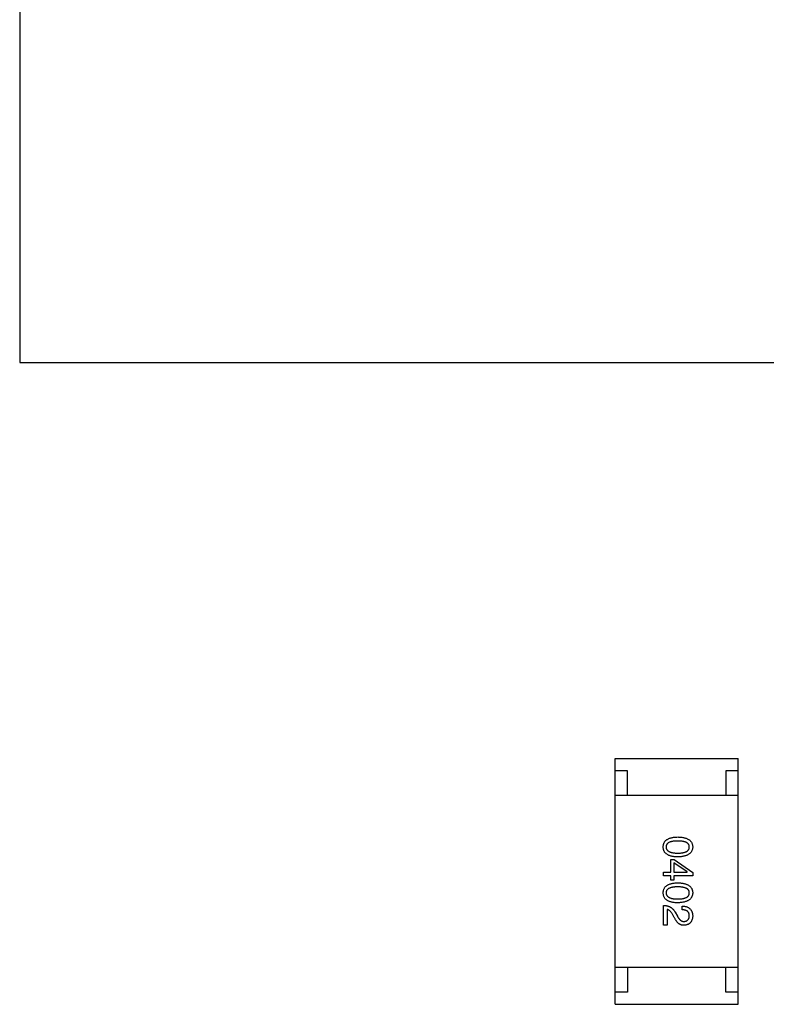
# Model space of a CAD drawing. Header units: millimetres. Extents: x 170 to 326, y 157 to 284.
# Tile 111 of 117: x 298.34 to 301.37, y 250.63 to 254.63. Entities that reach past the tile are written whole.
import ezdxf

# ---------------------------------------------------------------- set-up
doc = ezdxf.new("R2010")
doc.units = ezdxf.units.MM
doc.header["$LTSCALE"] = 30.734
doc.layers.get('0').update_dxf_attribs({"linetype": 'CONTINUOUS'})

msp = doc.modelspace()

# ---------------------------------------------------------------- linework, layer by layer
at = {"linetype": 'Continuous'}
for p, q in [((298.3376, 258.6363), (298.3376, 253.2363)), ((298.3376, 253.2363), (304.2376, 253.2363)), ((300.7577, 251.6262), (301.2577, 251.6262)), ((300.7577, 250.6262), (300.7577, 251.6262)), ((301.2577, 250.6262), (301.2577, 251.6262)), ((300.8077, 251.5762), (300.7577, 251.5762)), ((300.8077, 251.4762), (300.8077, 251.5762)), ((301.2577, 251.5762), (301.2077, 251.5762)), ((301.2077, 251.5762), (301.2077, 251.4762)), ((301.2577, 251.4762), (300.7577, 251.4762)), ((300.9842, 251.2155), (300.9986, 251.2155)), ((300.9842, 251.1637), (300.9842, 251.2155)), ((301.0504, 251.1644), (300.9967, 251.2018)), ((300.9967, 251.2018), (300.9967, 251.1637)), ((300.9986, 251.2155), (301.0734, 251.1618)), ((300.9553, 251.1637), (300.9842, 251.1637)), ((300.9553, 251.1493), (300.9553, 251.1637)), ((300.9967, 251.1637), (301.0504, 251.1637)), ((301.0504, 251.1637), (301.0504, 251.1644)), ((301.0734, 251.1618), (301.0734, 251.1493)), ((300.9842, 251.1493), (300.9553, 251.1493)), ((300.9842, 251.1316), (300.9842, 251.1493)), ((300.9967, 251.1316), (300.9842, 251.1316)), ((301.0734, 251.1493), (300.9967, 251.1493)), ((300.9967, 251.1493), (300.9967, 251.1316)), ((300.9553, 250.9477), (300.9553, 251.0284)), ((300.9691, 251.012), (300.9691, 250.9477)), ((301.0019, 251.0008), (301.0111, 250.9851)), ((301.0307, 251.0107), (301.0307, 251.0257)), ((300.9986, 250.9798), (300.9914, 250.9923)), ((300.9691, 250.9477), (300.9553, 250.9477)), ((301.2577, 250.7762), (300.7577, 250.7762)), ((300.8077, 250.7762), (300.8077, 250.6762)), ((301.2077, 250.6762), (301.2077, 250.7762)), ((300.8077, 250.6762), (300.7577, 250.6762)), ((301.2577, 250.6762), (301.2077, 250.6762)), ((300.7577, 250.6262), (301.2577, 250.6262))]:
    msp.add_line(p, q, dxfattribs=at)
for points, knots in [([(300.9534, 251.2662), (300.9534, 251.2678), (300.9536, 251.2709), (300.9543, 251.2754), (300.9556, 251.2796), (300.9572, 251.2835), (300.9593, 251.2871), (300.9619, 251.2904), (300.965, 251.2934), (300.9685, 251.2961), (300.9724, 251.2985), (300.9768, 251.3006), (300.9816, 251.3024), (300.9869, 251.3039), (300.9926, 251.3051), (300.9988, 251.306), (301.0055, 251.3066), (301.01, 251.3068), (301.0124, 251.3068)], [0, 0, 0, 0, 0.059135, 0.115606, 0.169241, 0.221578, 0.273261, 0.324749, 0.377329, 0.431642, 0.488541, 0.548597, 0.612232, 0.680174, 0.752504, 0.829777, 0.912307, 1, 1, 1, 1]), ([(301.0124, 251.2904), (301.0105, 251.2904), (301.0068, 251.2904), (301.0014, 251.2901), (300.9965, 251.2896), (300.9918, 251.289), (300.9876, 251.2881), (300.9837, 251.2871), (300.9802, 251.2859), (300.977, 251.2845), (300.9742, 251.2829), (300.9718, 251.2811), (300.9698, 251.2791), (300.9681, 251.2768), (300.9667, 251.2745), (300.9658, 251.2719), (300.9653, 251.2691), (300.9652, 251.2672), (300.9652, 251.2662)], [0, 0, 0, 0, 0.096457, 0.187288, 0.27178, 0.350132, 0.423455, 0.491343, 0.554037, 0.612253, 0.666313, 0.717038, 0.764921, 0.811214, 0.856775, 0.902988, 0.950234, 1, 1, 1, 1]), ([(301.0124, 251.3068), (301.0148, 251.3068), (301.0196, 251.3066), (301.0264, 251.306), (301.0328, 251.3051), (301.0387, 251.3039), (301.0442, 251.3024), (301.0492, 251.3006), (301.0537, 251.2985), (301.0578, 251.2961), (301.0614, 251.2934), (301.0645, 251.2904), (301.0672, 251.2871), (301.0694, 251.2835), (301.0711, 251.2796), (301.0724, 251.2754), (301.0732, 251.2709), (301.0733, 251.2678), (301.0734, 251.2662)], [0, 0, 0, 0, 0.088823, 0.172287, 0.250296, 0.323438, 0.392244, 0.456221, 0.516635, 0.573871, 0.628, 0.680335, 0.731489, 0.782557, 0.834044, 0.886738, 0.942089, 1, 1, 1, 1]), ([(301.0596, 251.2662), (301.0596, 251.2672), (301.0595, 251.2691), (301.0589, 251.2719), (301.058, 251.2745), (301.0567, 251.2769), (301.055, 251.279), (301.053, 251.2811), (301.0505, 251.2829), (301.0477, 251.2845), (301.0446, 251.2859), (301.0411, 251.2871), (301.0372, 251.2881), (301.033, 251.289), (301.0283, 251.2896), (301.0233, 251.2901), (301.018, 251.2904), (301.0143, 251.2904), (301.0124, 251.2904)], [0, 0, 0, 0, 0.049764, 0.097007, 0.143217, 0.188577, 0.235116, 0.282997, 0.333719, 0.387776, 0.445989, 0.508679, 0.576563, 0.649481, 0.728235, 0.812722, 0.903548, 1, 1, 1, 1]), ([(301.0124, 251.2255), (301.01, 251.2256), (301.0055, 251.2258), (300.9988, 251.2264), (300.9926, 251.2273), (300.9869, 251.2285), (300.9816, 251.23), (300.9768, 251.2318), (300.9724, 251.2338), (300.9685, 251.2362), (300.965, 251.2389), (300.9619, 251.2419), (300.9593, 251.2453), (300.9572, 251.2489), (300.9556, 251.2528), (300.9543, 251.257), (300.9536, 251.2615), (300.9534, 251.2646), (300.9534, 251.2662)], [0, 0, 0, 0, 0.08769, 0.170218, 0.24749, 0.319818, 0.387758, 0.451391, 0.511445, 0.568185, 0.622681, 0.67526, 0.726746, 0.778428, 0.830764, 0.884397, 0.940866, 1, 1, 1, 1]), ([(300.9652, 251.2662), (300.9652, 251.2652), (300.9654, 251.2632), (300.966, 251.2604), (300.967, 251.2577), (300.9683, 251.2552), (300.97, 251.253), (300.9721, 251.2509), (300.9746, 251.2491), (300.9773, 251.2474), (300.9805, 251.2459), (300.984, 251.2447), (300.9879, 251.2436), (300.9921, 251.2428), (300.9967, 251.2421), (301.0016, 251.2416), (301.0069, 251.2413), (301.0105, 251.2413), (301.0124, 251.2413)], [0, 0, 0, 0, 0.050879, 0.099377, 0.146973, 0.193618, 0.240619, 0.289461, 0.34047, 0.395283, 0.453059, 0.515633, 0.582666, 0.655287, 0.732971, 0.815933, 0.905166, 1, 1, 1, 1]), ([(301.0124, 251.2413), (301.0143, 251.2413), (301.018, 251.2413), (301.0233, 251.2416), (301.0283, 251.2421), (301.0329, 251.2428), (301.0372, 251.2436), (301.0411, 251.2447), (301.0446, 251.2459), (301.0478, 251.2474), (301.0505, 251.2491), (301.053, 251.2509), (301.055, 251.253), (301.0567, 251.2552), (301.058, 251.2577), (301.0589, 251.2604), (301.0595, 251.2632), (301.0596, 251.2652), (301.0596, 251.2662)], [0, 0, 0, 0, 0.095719, 0.185854, 0.269738, 0.347952, 0.420315, 0.487894, 0.550245, 0.608186, 0.662454, 0.713283, 0.761375, 0.808209, 0.854301, 0.901312, 0.949396, 1, 1, 1, 1]), ([(301.0734, 251.2662), (301.0733, 251.2646), (301.0731, 251.2616), (301.0722, 251.2571), (301.0709, 251.253), (301.0692, 251.2491), (301.0669, 251.2455), (301.0642, 251.2422), (301.0611, 251.2393), (301.0575, 251.2366), (301.0534, 251.2342), (301.0489, 251.232), (301.0439, 251.2302), (301.0385, 251.2287), (301.0326, 251.2275), (301.0263, 251.2265), (301.0195, 251.2258), (301.0148, 251.2256), (301.0124, 251.2255)], [0, 0, 0, 0, 0.057415, 0.112361, 0.16496, 0.216437, 0.267441, 0.318839, 0.371478, 0.426325, 0.483626, 0.544235, 0.608673, 0.677374, 0.750405, 0.828394, 0.911525, 1, 1, 1, 1]), ([(300.9534, 251.0797), (300.9534, 251.0813), (300.9536, 251.0844), (300.9543, 251.0889), (300.9556, 251.0931), (300.9572, 251.097), (300.9593, 251.1006), (300.9619, 251.1039), (300.965, 251.1069), (300.9685, 251.1096), (300.9724, 251.112), (300.9768, 251.1141), (300.9816, 251.1159), (300.9869, 251.1174), (300.9926, 251.1186), (300.9988, 251.1195), (301.0055, 251.1201), (301.01, 251.1202), (301.0124, 251.1203)], [0, 0, 0, 0, 0.059135, 0.115606, 0.169241, 0.221578, 0.273261, 0.324749, 0.377329, 0.431642, 0.488541, 0.548597, 0.612232, 0.680174, 0.752504, 0.829777, 0.912307, 1, 1, 1, 1]), ([(301.0124, 251.1203), (301.0148, 251.1202), (301.0196, 251.1201), (301.0264, 251.1195), (301.0328, 251.1186), (301.0387, 251.1174), (301.0442, 251.1159), (301.0492, 251.1141), (301.0537, 251.112), (301.0578, 251.1096), (301.0614, 251.1069), (301.0645, 251.1039), (301.0672, 251.1006), (301.0694, 251.097), (301.0711, 251.0931), (301.0724, 251.0889), (301.0732, 251.0844), (301.0733, 251.0813), (301.0734, 251.0797)], [0, 0, 0, 0, 0.088823, 0.172287, 0.250296, 0.323438, 0.392244, 0.456221, 0.516635, 0.573871, 0.628, 0.680335, 0.731489, 0.782557, 0.834044, 0.886738, 0.942089, 1, 1, 1, 1]), ([(301.0124, 251.039), (301.01, 251.0391), (301.0055, 251.0392), (300.9988, 251.0399), (300.9926, 251.0407), (300.9869, 251.042), (300.9816, 251.0434), (300.9768, 251.0452), (300.9724, 251.0473), (300.9685, 251.0497), (300.965, 251.0524), (300.9619, 251.0554), (300.9593, 251.0587), (300.9572, 251.0623), (300.9556, 251.0663), (300.9543, 251.0705), (300.9536, 251.075), (300.9534, 251.0781), (300.9534, 251.0797)], [0, 0, 0, 0, 0.08769, 0.170218, 0.24749, 0.319818, 0.387758, 0.451391, 0.511445, 0.568185, 0.622681, 0.67526, 0.726746, 0.778428, 0.830764, 0.884397, 0.940866, 1, 1, 1, 1]), ([(301.0124, 251.1039), (301.0105, 251.1039), (301.0068, 251.1039), (301.0014, 251.1036), (300.9965, 251.1031), (300.9918, 251.1025), (300.9876, 251.1016), (300.9837, 251.1006), (300.9802, 251.0994), (300.977, 251.0979), (300.9742, 251.0963), (300.9718, 251.0945), (300.9698, 251.0925), (300.9681, 251.0903), (300.9667, 251.0879), (300.9658, 251.0853), (300.9653, 251.0826), (300.9652, 251.0806), (300.9652, 251.0797)], [0, 0, 0, 0, 0.096457, 0.187288, 0.27178, 0.350132, 0.423455, 0.491343, 0.554037, 0.612253, 0.666313, 0.717038, 0.764921, 0.811214, 0.856775, 0.902988, 0.950234, 1, 1, 1, 1]), ([(300.9652, 251.0797), (300.9652, 251.0787), (300.9654, 251.0767), (300.966, 251.0738), (300.967, 251.0712), (300.9683, 251.0687), (300.97, 251.0664), (300.9721, 251.0644), (300.9746, 251.0625), (300.9773, 251.0609), (300.9805, 251.0594), (300.984, 251.0582), (300.9879, 251.0571), (300.9921, 251.0562), (300.9967, 251.0556), (301.0016, 251.0551), (301.0069, 251.0548), (301.0105, 251.0548), (301.0124, 251.0547)], [0, 0, 0, 0, 0.050879, 0.099377, 0.146973, 0.193618, 0.240619, 0.289461, 0.34047, 0.395283, 0.453059, 0.515633, 0.582666, 0.655287, 0.732971, 0.815933, 0.905166, 1, 1, 1, 1]), ([(301.0596, 251.0797), (301.0596, 251.0806), (301.0595, 251.0826), (301.0589, 251.0853), (301.058, 251.0879), (301.0567, 251.0903), (301.055, 251.0925), (301.053, 251.0945), (301.0505, 251.0963), (301.0477, 251.0979), (301.0446, 251.0994), (301.0411, 251.1006), (301.0372, 251.1016), (301.033, 251.1025), (301.0283, 251.1031), (301.0233, 251.1036), (301.018, 251.1039), (301.0143, 251.1039), (301.0124, 251.1039)], [0, 0, 0, 0, 0.049764, 0.097007, 0.143217, 0.188577, 0.235116, 0.282997, 0.333719, 0.387776, 0.445989, 0.508679, 0.576563, 0.649481, 0.728235, 0.812722, 0.903548, 1, 1, 1, 1]), ([(301.0124, 251.0547), (301.0143, 251.0548), (301.018, 251.0548), (301.0233, 251.0551), (301.0283, 251.0556), (301.0329, 251.0562), (301.0372, 251.0571), (301.0411, 251.0582), (301.0446, 251.0594), (301.0478, 251.0609), (301.0505, 251.0626), (301.053, 251.0644), (301.055, 251.0665), (301.0567, 251.0687), (301.058, 251.0712), (301.0589, 251.0738), (301.0595, 251.0767), (301.0596, 251.0787), (301.0596, 251.0797)], [0, 0, 0, 0, 0.095719, 0.185854, 0.269738, 0.347952, 0.420315, 0.487894, 0.550245, 0.608186, 0.662454, 0.713283, 0.761375, 0.808209, 0.854301, 0.901312, 0.949396, 1, 1, 1, 1]), ([(301.0734, 251.0797), (301.0733, 251.0781), (301.0731, 251.075), (301.0722, 251.0706), (301.0709, 251.0665), (301.0692, 251.0626), (301.0669, 251.059), (301.0642, 251.0557), (301.0611, 251.0527), (301.0575, 251.05), (301.0534, 251.0476), (301.0489, 251.0455), (301.0439, 251.0437), (301.0385, 251.0422), (301.0326, 251.041), (301.0263, 251.04), (301.0195, 251.0393), (301.0148, 251.0391), (301.0124, 251.039)], [0, 0, 0, 0, 0.057415, 0.112361, 0.16496, 0.216437, 0.267441, 0.318839, 0.371478, 0.426325, 0.483626, 0.544235, 0.608673, 0.677374, 0.750405, 0.828394, 0.911525, 1, 1, 1, 1]), ([(300.9553, 251.0284), (300.9567, 251.0283), (300.9592, 251.0282), (300.9631, 251.0278), (300.9667, 251.0273), (300.9703, 251.0264), (300.9737, 251.0255), (300.977, 251.0242), (300.9801, 251.0228), (300.9831, 251.0212), (300.9859, 251.0194), (300.9886, 251.0173), (300.9912, 251.0151), (300.9936, 251.0126), (300.9959, 251.01), (300.9981, 251.0071), (301.0001, 251.0041), (301.0013, 251.0019), (301.0019, 251.0008)], [0, 0, 0, 0, 0.069512, 0.136307, 0.201431, 0.265186, 0.327322, 0.388242, 0.448098, 0.507757, 0.566952, 0.626243, 0.686026, 0.745963, 0.807549, 0.869906, 0.934172, 1, 1, 1, 1]), ([(300.9914, 250.9923), (300.9906, 250.9937), (300.989, 250.9964), (300.9864, 251.0001), (300.9838, 251.0033), (300.981, 251.0061), (300.9782, 251.0083), (300.9753, 251.01), (300.9722, 251.0113), (300.9701, 251.0118), (300.9691, 251.012)], [0, 0, 0, 0, 0.158292, 0.304606, 0.440272, 0.565336, 0.681745, 0.791834, 0.896966, 1, 1, 1, 1]), ([(301.0307, 251.0257), (301.0324, 251.0257), (301.0357, 251.0256), (301.0404, 251.025), (301.0448, 251.0242), (301.0489, 251.023), (301.0526, 251.0216), (301.0561, 251.0198), (301.0593, 251.0177), (301.0621, 251.0153), (301.0646, 251.0126), (301.0668, 251.0096), (301.0687, 251.0062), (301.0703, 251.0026), (301.0716, 250.9987), (301.0725, 250.9944), (301.0731, 250.9899), (301.0733, 250.9867), (301.0734, 250.9851)], [0, 0, 0, 0, 0.074935, 0.145873, 0.212498, 0.27598, 0.33603, 0.394042, 0.450372, 0.505546, 0.560812, 0.616481, 0.673265, 0.732328, 0.7938, 0.858943, 0.92718, 1, 1, 1, 1]), ([(301.0596, 250.9871), (301.0596, 250.988), (301.0595, 250.9898), (301.0592, 250.9924), (301.0586, 250.9949), (301.0579, 250.9971), (301.0568, 250.9992), (301.0556, 251.0012), (301.0541, 251.0029), (301.0524, 251.0045), (301.0505, 251.0059), (301.0483, 251.0071), (301.0459, 251.0081), (301.0433, 251.009), (301.0405, 251.0097), (301.0374, 251.0102), (301.0342, 251.0105), (301.0319, 251.0106), (301.0307, 251.0107)], [0, 0, 0, 0, 0.065945, 0.127767, 0.186553, 0.242898, 0.297728, 0.351599, 0.404854, 0.459191, 0.515338, 0.573322, 0.634405, 0.698538, 0.767039, 0.84022, 0.917406, 1, 1, 1, 1]), ([(301.038, 250.9477), (301.037, 250.9477), (301.035, 250.9476), (301.0321, 250.9479), (301.0292, 250.9484), (301.0264, 250.9492), (301.0237, 250.9503), (301.021, 250.9516), (301.0184, 250.9532), (301.016, 250.9551), (301.0135, 250.9572), (301.0112, 250.9596), (301.0089, 250.9624), (301.0067, 250.9653), (301.0045, 250.9686), (301.0025, 250.9721), (301.0005, 250.9758), (300.9992, 250.9785), (300.9986, 250.9798)], [0, 0, 0, 0, 0.055083, 0.109453, 0.162685, 0.21614, 0.26961, 0.324284, 0.380202, 0.437433, 0.497084, 0.559152, 0.624288, 0.692446, 0.763862, 0.838743, 0.917269, 1, 1, 1, 1]), ([(301.0111, 250.9851), (301.0116, 250.9842), (301.0125, 250.9823), (301.014, 250.9798), (301.0156, 250.9774), (301.0172, 250.9751), (301.0188, 250.9731), (301.0204, 250.9713), (301.0221, 250.9696), (301.0238, 250.9682), (301.0256, 250.9669), (301.0273, 250.9659), (301.0291, 250.965), (301.031, 250.9643), (301.0329, 250.9638), (301.0348, 250.9635), (301.0367, 250.9633), (301.038, 250.9634), (301.0386, 250.9635)], [0, 0, 0, 0, 0.084365, 0.165386, 0.24176, 0.314729, 0.38433, 0.449952, 0.513164, 0.5734, 0.630824, 0.68644, 0.740136, 0.792605, 0.844515, 0.896112, 0.947763, 1, 1, 1, 1]), ([(301.0734, 250.9851), (301.0733, 250.9837), (301.0731, 250.9809), (301.0725, 250.9768), (301.0716, 250.973), (301.0705, 250.9695), (301.0691, 250.9662), (301.0675, 250.9632), (301.0657, 250.9605), (301.0636, 250.958), (301.0612, 250.9558), (301.0586, 250.9538), (301.0558, 250.9521), (301.0527, 250.9507), (301.0494, 250.9496), (301.0458, 250.9487), (301.042, 250.948), (301.0393, 250.9478), (301.038, 250.9477)], [0, 0, 0, 0, 0.074847, 0.14558, 0.212628, 0.276599, 0.337792, 0.396608, 0.453638, 0.509854, 0.565589, 0.621545, 0.678777, 0.737222, 0.798388, 0.862259, 0.929312, 1, 1, 1, 1]), ([(301.0386, 250.9635), (301.0394, 250.9635), (301.041, 250.9637), (301.0434, 250.9641), (301.0455, 250.9647), (301.0475, 250.9654), (301.0494, 250.9663), (301.0511, 250.9673), (301.0526, 250.9686), (301.0541, 250.97), (301.0553, 250.9716), (301.0564, 250.9733), (301.0573, 250.9752), (301.0581, 250.9772), (301.0587, 250.9795), (301.0592, 250.9818), (301.0595, 250.9844), (301.0596, 250.9862), (301.0596, 250.9871)], [0, 0, 0, 0, 0.069456, 0.136175, 0.198596, 0.258993, 0.316838, 0.37342, 0.428889, 0.48454, 0.540119, 0.597644, 0.65702, 0.718534, 0.783117, 0.851564, 0.923888, 1, 1, 1, 1])]:
    msp.add_open_spline(points, degree=3, knots=knots, dxfattribs=at)

doc.saveas('drawing.dxf')
